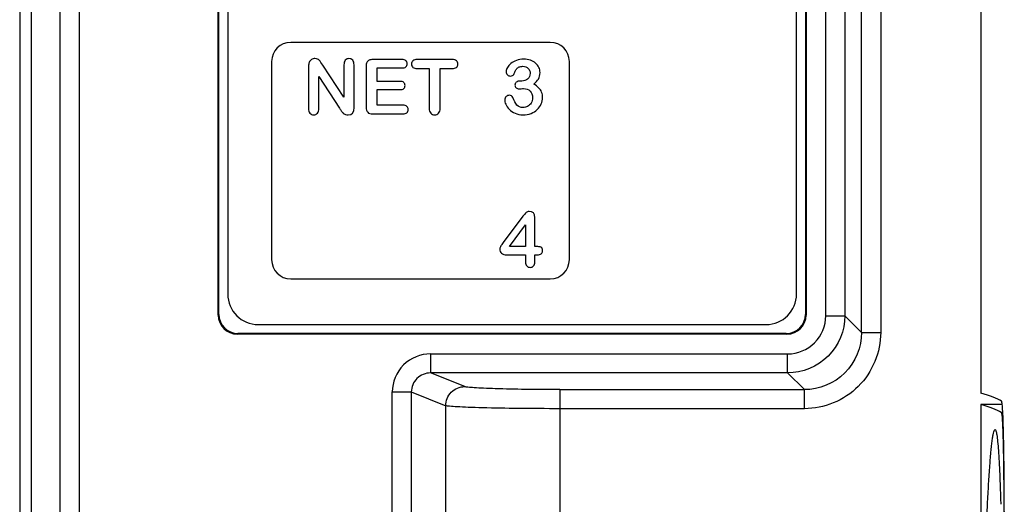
# Model space of a CAD drawing. Header units: millimetres. Extents: x 0 to 1700, y 0 to 1200.
# Tile 19 of 44: x 635 to 661, y 700 to 712. Entities that reach past the tile are written whole.
import ezdxf

# ---------------------------------------------------------------- set-up
doc = ezdxf.new("R2010")
doc.units = ezdxf.units.MM
doc.header["$LTSCALE"] = 93.5
doc.layers.add('00_COMPONENTS', color=7, linetype='CONTINUOUS')

msp = doc.modelspace()

# ---------------------------------------------------------------- linework, layer by layer
at = {"layer": '00_COMPONENTS', "color": 7, "linetype": 'CONTINUOUS'}
for p, q in [((635.368, 764.928), (635.368, 635.928)), ((635.665, 764.718), (635.665, 633.682)), ((660.548, 763.838), (660.548, 702.673)), ((655.968, 746.718), (655.968, 704.718)), ((655.951, 746.701), (655.951, 704.735)), ((640.818, 746.168), (640.818, 705.268)), ((655.718, 705.268), (655.718, 746.168)), ((640.568, 704.718), (640.568, 714.968)), ((640.586, 704.735), (640.586, 714.95)), ((649.268, 711.868), (642.468, 711.868)), ((641.968, 711.368), (641.968, 706.168)), ((645.383, 711.419), (644.621, 711.419)), ((646.698, 711.419), (645.78, 711.419)), ((649.768, 706.168), (649.768, 711.368)), ((642.935, 711.234), (642.935, 710.134)), ((643.307, 711.27), (643.261, 711.341)), ((643.862, 710.429), (643.307, 711.27)), ((643.862, 711.278), (643.862, 710.429)), ((644.128, 710.156), (644.128, 711.278)), ((644.444, 711.242), (644.444, 710.17)), ((644.733, 710.846), (644.733, 711.196)), ((644.733, 711.196), (645.383, 711.196)), ((645.78, 711.18), (646.095, 711.18)), ((646.095, 711.18), (646.095, 710.145)), ((646.383, 710.145), (646.383, 711.18)), ((646.383, 711.18), (646.698, 711.18)), ((643.205, 710.134), (643.205, 710.969)), ((643.205, 710.969), (643.747, 710.139)), ((648.521, 710.854), (648.481, 710.854)), ((645.332, 710.846), (644.733, 710.846)), ((644.733, 710.222), (644.733, 710.628)), ((644.733, 710.628), (645.332, 710.628)), ((645.406, 710.222), (644.733, 710.222)), ((644.621, 709.993), (645.406, 709.993)), ((648.552, 707.308), (648.037, 706.618)), ((648.861, 706.515), (648.861, 707.268)), ((648.2, 706.515), (648.618, 707.08)), ((648.618, 707.08), (648.618, 706.515)), ((648.037, 706.618), (648.001, 706.57)), ((648.618, 706.515), (648.2, 706.515)), ((648.903, 706.515), (648.861, 706.515)), ((648.13, 706.297), (648.618, 706.297)), ((648.618, 706.297), (648.618, 706.116)), ((648.861, 706.116), (648.861, 706.297)), ((648.861, 706.297), (648.921, 706.297)), ((642.468, 705.668), (649.268, 705.668)), ((641.618, 704.468), (654.918, 704.468)), ((655.469, 704.218), (641.068, 704.218)), ((655.451, 704.235), (641.086, 704.235)), ((660.548, 702.373), (660.548, 697.622)), ((661.1, 702.373), (660.548, 702.373))]:
    msp.add_line(p, q, dxfattribs=at)
at = {"layer": '00_COMPONENTS', "color": 9, "linetype": 'CONTINUOUS'}
for p, q in [((636.426, 636.218), (636.426, 764.718)), ((636.926, 764.718), (636.926, 636.218)), ((657.423, 704.262), (657.423, 747.173)), ((657.923, 747.173), (657.923, 704.262)), ((656.486, 704.7), (656.486, 746.736)), ((656.985, 746.736), (656.985, 704.7)), ((656.486, 704.7), (656.985, 704.7)), ((657.423, 704.262), (656.985, 704.7)), ((657.423, 704.262), (657.923, 704.262)), ((646.13, 703.701), (646.13, 703.201)), ((646.13, 703.701), (655.486, 703.701)), ((655.486, 703.201), (655.486, 703.701)), ((655.486, 703.201), (646.13, 703.201)), ((647.027, 702.843), (646.13, 703.201)), ((655.486, 703.201), (655.924, 702.763)), ((645.129, 649.518), (645.129, 702.703)), ((645.129, 702.703), (645.627, 702.703)), ((645.627, 702.703), (645.627, 649.518)), ((645.627, 702.703), (646.529, 702.343)), ((649.517, 702.763), (649.517, 651.335)), ((649.517, 702.763), (655.924, 702.763)), ((655.924, 702.264), (655.924, 702.763)), ((646.529, 651.335), (646.529, 702.343)), ((655.924, 702.264), (649.517, 702.264)), ((661.121, 702.168), (661.08, 702.168))]:
    msp.add_line(p, q, dxfattribs=at)
at = {"layer": '00_COMPONENTS', "color": 7, "linetype": 'CONTINUOUS'}
for centre, radius, start, end in [((642.468, 711.368), 0.5, 90, 180), ((649.268, 711.368), 0.5, 0, 90), ((645.416, 711.25), 2.005, 213.6565, 215.9925), ((642.468, 706.168), 0.5, 180, 270), ((649.268, 706.168), 0.5, 270, 360), ((641.618, 705.268), 0.8, 180, 270), ((654.918, 705.268), 0.8, 270, 360), ((517.021, 699.464), 144.141, 359.99983, 0.11834)]:
    msp.add_arc(centre, radius, start, end, dxfattribs=at)
at = {"layer": '00_COMPONENTS', "color": 9, "linetype": 'CONTINUOUS'}
msp.add_arc((655.486, 704.7), 0.999, 269.9878, 0.0106, dxfattribs=at)
at = {"layer": '00_COMPONENTS', "color": 7, "linetype": 'CONTINUOUS'}
for centre, major_axis, ratio, start_param, end_param in [((641.069, 704.718), (0.354, 0.354), 0.998783, 2.356803, 3.926382), ((641.086, 704.736), (0.354, 0.354), 0.998783, -3.926382, -2.356803), ((655.451, 704.736), (0.354, -0.354), 0.998783, -0.784789, 0.784789), ((655.468, 704.718), (-0.354, 0.354), 0.998783, 2.356803, 3.926382), ((289.827, 702.277), (371.413, 0), 0.017455, 0.028602, 0.061087), ((289.921, 701.977), (371.319, 0), 0.017455, 0.029417, 0.061087)]:
    msp.add_ellipse(centre, major_axis=major_axis, ratio=ratio, start_param=start_param, end_param=end_param, dxfattribs=at)
for points in [[(643.011, 711.415), (642.982, 711.396), (642.962, 711.373), (642.95, 711.344)], [(643.104, 711.443), (643.071, 711.443), (643.04, 711.433), (643.011, 711.415)], [(643.17, 711.43), (643.152, 711.438), (643.129, 711.443), (643.104, 711.443)], [(643.218, 711.396), (643.205, 711.41), (643.188, 711.421), (643.17, 711.43)], [(643.261, 711.341), (643.247, 711.363), (643.232, 711.382), (643.218, 711.396)], [(643.897, 711.401), (643.874, 711.374), (643.862, 711.332), (643.862, 711.278)], [(643.994, 711.443), (643.953, 711.443), (643.921, 711.428), (643.897, 711.401)], [(644.092, 711.401), (644.068, 711.428), (644.035, 711.443), (643.994, 711.443)], [(644.128, 711.278), (644.128, 711.332), (644.115, 711.374), (644.092, 711.401)], [(644.52, 711.4), (644.494, 711.388), (644.474, 711.369), (644.462, 711.343)], [(644.621, 711.419), (644.58, 711.419), (644.546, 711.412), (644.52, 711.4)], [(645.486, 711.387), (645.463, 711.408), (645.429, 711.419), (645.383, 711.419)], [(645.52, 711.308), (645.52, 711.341), (645.508, 711.367), (645.486, 711.387)], [(645.671, 711.386), (645.646, 711.365), (645.634, 711.336), (645.634, 711.299)], [(645.78, 711.419), (645.733, 711.419), (645.697, 711.408), (645.671, 711.386)], [(646.809, 711.385), (646.785, 711.407), (646.748, 711.419), (646.698, 711.419)], [(646.846, 711.299), (646.846, 711.334), (646.833, 711.363), (646.809, 711.385)], [(648.381, 711.394), (648.323, 711.374), (648.273, 711.347), (648.234, 711.313)], [(648.576, 711.425), (648.504, 711.425), (648.439, 711.415), (648.381, 711.394)], [(648.748, 711.399), (648.696, 711.417), (648.639, 711.425), (648.576, 711.425)], [(648.883, 711.325), (648.845, 711.357), (648.8, 711.382), (648.748, 711.399)], [(642.95, 711.344), (642.94, 711.316), (642.935, 711.28), (642.935, 711.234)], [(644.462, 711.343), (644.45, 711.316), (644.444, 711.282), (644.444, 711.242)], [(645.383, 711.196), (645.429, 711.196), (645.463, 711.206), (645.486, 711.226)], [(645.486, 711.226), (645.508, 711.246), (645.52, 711.274), (645.52, 711.308)], [(645.634, 711.299), (645.634, 711.263), (645.646, 711.234), (645.67, 711.212)], [(645.67, 711.212), (645.694, 711.191), (645.731, 711.18), (645.78, 711.18)], [(646.698, 711.18), (646.747, 711.18), (646.784, 711.191), (646.809, 711.213)], [(646.809, 711.213), (646.833, 711.234), (646.846, 711.263), (646.846, 711.299)], [(648.145, 711.207), (648.124, 711.17), (648.114, 711.134), (648.114, 711.101)], [(648.234, 711.313), (648.195, 711.279), (648.165, 711.243), (648.145, 711.207)], [(648.311, 711.029), (648.323, 711.054), (648.334, 711.08), (648.348, 711.109)], [(648.348, 711.109), (648.361, 711.137), (648.375, 711.161), (648.391, 711.179)], [(648.391, 711.179), (648.405, 711.197), (648.426, 711.211), (648.451, 711.223)], [(648.451, 711.223), (648.476, 711.234), (648.509, 711.24), (648.549, 711.24)], [(648.549, 711.24), (648.607, 711.24), (648.653, 711.221), (648.688, 711.185)], [(648.688, 711.185), (648.722, 711.149), (648.74, 711.106), (648.74, 711.057)], [(648.97, 711.212), (648.951, 711.255), (648.922, 711.292), (648.883, 711.325)], [(648.999, 711.074), (648.999, 711.123), (648.99, 711.17), (648.97, 711.212)], [(648.114, 711.101), (648.114, 711.066), (648.125, 711.037), (648.147, 711.016)], [(648.147, 711.016), (648.168, 710.995), (648.192, 710.985), (648.218, 710.985)], [(648.218, 710.985), (648.24, 710.985), (648.259, 710.989), (648.277, 710.997)], [(648.277, 710.997), (648.293, 711.004), (648.305, 711.015), (648.311, 711.029)], [(648.481, 710.854), (648.434, 710.854), (648.4, 710.844), (648.377, 710.824)], [(648.675, 710.906), (648.632, 710.871), (648.58, 710.854), (648.521, 710.854)], [(648.74, 711.057), (648.74, 710.991), (648.717, 710.941), (648.675, 710.906)], [(648.836, 710.772), (648.889, 710.816), (648.928, 710.86), (648.957, 710.907)], [(648.957, 710.907), (648.985, 710.954), (648.999, 711.009), (648.999, 711.074)], [(645.43, 710.816), (645.409, 710.835), (645.376, 710.846), (645.332, 710.846)], [(645.332, 710.628), (645.377, 710.628), (645.41, 710.638), (645.431, 710.658)], [(645.463, 710.738), (645.463, 710.77), (645.452, 710.796), (645.43, 710.816)], [(645.431, 710.658), (645.452, 710.678), (645.463, 710.705), (645.463, 710.738)], [(648.377, 710.824), (648.354, 710.805), (648.342, 710.781), (648.342, 710.749)], [(648.342, 710.749), (648.342, 710.717), (648.352, 710.692), (648.371, 710.675)], [(648.371, 710.675), (648.391, 710.657), (648.418, 710.648), (648.454, 710.648)], [(648.454, 710.648), (648.462, 710.648), (648.479, 710.649), (648.506, 710.652)], [(648.506, 710.652), (648.534, 710.654), (648.553, 710.656), (648.567, 710.656)], [(648.567, 710.656), (648.641, 710.656), (648.698, 710.634), (648.74, 710.591)], [(648.963, 710.678), (648.928, 710.713), (648.887, 710.745), (648.836, 710.772)], [(649.042, 710.562), (649.025, 710.605), (648.998, 710.643), (648.963, 710.678)], [(648.109, 710.446), (648.084, 710.423), (648.073, 710.393), (648.073, 710.356)], [(648.073, 710.356), (648.073, 710.326), (648.082, 710.289), (648.103, 710.245)], [(648.2, 710.481), (648.163, 710.481), (648.133, 710.469), (648.109, 710.446)], [(648.252, 710.464), (648.235, 710.475), (648.218, 710.481), (648.2, 710.481)], [(648.285, 710.426), (648.28, 710.441), (648.269, 710.454), (648.252, 710.464)], [(648.394, 710.225), (648.355, 710.269), (648.319, 710.336), (648.285, 710.426)], [(648.74, 710.591), (648.781, 710.548), (648.802, 710.489), (648.802, 710.413)], [(648.802, 710.413), (648.802, 710.361), (648.789, 710.317), (648.765, 710.278)], [(649.033, 710.253), (649.056, 710.308), (649.068, 710.365), (649.068, 710.425)], [(649.068, 710.425), (649.068, 710.473), (649.06, 710.519), (649.042, 710.562)], [(642.935, 710.134), (642.935, 710.079), (642.946, 710.039), (642.972, 710.01)], [(643.167, 710.01), (643.192, 710.038), (643.205, 710.079), (643.205, 710.134)], [(643.972, 709.969), (644.075, 709.969), (644.128, 710.031), (644.128, 710.156)], [(644.444, 710.17), (644.444, 710.108), (644.458, 710.062), (644.485, 710.034)], [(645.508, 710.19), (645.485, 710.212), (645.451, 710.222), (645.406, 710.222)], [(645.543, 710.107), (645.543, 710.142), (645.531, 710.169), (645.508, 710.19)], [(645.508, 710.024), (645.531, 710.045), (645.543, 710.073), (645.543, 710.107)], [(646.095, 710.145), (646.095, 710.085), (646.108, 710.041), (646.135, 710.012)], [(646.343, 710.012), (646.37, 710.04), (646.383, 710.084), (646.383, 710.145)], [(648.103, 710.245), (648.123, 710.2), (648.153, 710.156), (648.193, 710.114)], [(648.193, 710.114), (648.233, 710.073), (648.284, 710.038), (648.346, 710.01)], [(648.557, 710.16), (648.487, 710.16), (648.432, 710.182), (648.394, 710.225)], [(648.673, 710.189), (648.636, 710.17), (648.597, 710.16), (648.557, 710.16)], [(648.765, 710.278), (648.741, 710.239), (648.71, 710.209), (648.673, 710.189)], [(648.764, 710.005), (648.827, 710.029), (648.882, 710.063), (648.928, 710.106)], [(648.928, 710.106), (648.974, 710.148), (649.009, 710.198), (649.033, 710.253)], [(642.972, 710.01), (642.996, 709.983), (643.029, 709.969), (643.07, 709.969)], [(643.07, 709.969), (643.109, 709.969), (643.142, 709.983), (643.167, 710.01)], [(643.793, 710.072), (643.809, 710.05), (643.825, 710.031), (643.843, 710.015)], [(643.843, 710.015), (643.861, 709.999), (643.881, 709.988), (643.902, 709.98)], [(643.902, 709.98), (643.923, 709.972), (643.946, 709.969), (643.972, 709.969)], [(644.485, 710.034), (644.512, 710.006), (644.558, 709.993), (644.621, 709.993)], [(645.406, 709.993), (645.451, 709.993), (645.485, 710.003), (645.508, 710.024)], [(646.135, 710.012), (646.162, 709.983), (646.197, 709.969), (646.24, 709.969)], [(646.24, 709.969), (646.282, 709.969), (646.316, 709.983), (646.343, 710.012)], [(648.346, 710.01), (648.407, 709.983), (648.477, 709.969), (648.555, 709.969)], [(648.555, 709.969), (648.631, 709.969), (648.701, 709.981), (648.764, 710.005)], [(648.635, 707.406), (648.613, 707.385), (648.585, 707.352), (648.552, 707.308)], [(648.714, 707.437), (648.682, 707.437), (648.656, 707.426), (648.635, 707.406)], [(648.861, 707.268), (648.861, 707.381), (648.812, 707.437), (648.714, 707.437)], [(647.952, 706.49), (647.947, 706.477), (647.945, 706.465), (647.945, 706.453)], [(647.972, 706.53), (647.963, 706.516), (647.956, 706.502), (647.952, 706.49)], [(648.001, 706.57), (647.991, 706.557), (647.981, 706.543), (647.972, 706.53)], [(649.023, 706.495), (648.993, 706.508), (648.953, 706.515), (648.903, 706.515)], [(649.068, 706.405), (649.068, 706.451), (649.053, 706.481), (649.023, 706.495)], [(647.945, 706.453), (647.945, 706.404), (647.96, 706.366), (647.991, 706.339)], [(647.991, 706.339), (648.022, 706.311), (648.068, 706.297), (648.13, 706.297)], [(648.921, 706.297), (648.969, 706.297), (649.006, 706.305), (649.031, 706.323)], [(649.031, 706.323), (649.056, 706.34), (649.068, 706.367), (649.068, 706.405)], [(648.618, 706.116), (648.618, 706.068), (648.629, 706.031), (648.652, 706.006)], [(648.652, 706.006), (648.674, 705.981), (648.703, 705.969), (648.74, 705.969)], [(648.74, 705.969), (648.777, 705.969), (648.806, 705.981), (648.828, 706.005)], [(648.828, 706.005), (648.85, 706.029), (648.861, 706.066), (648.861, 706.116)]]:
    msp.add_open_spline(points, degree=3, dxfattribs=at)
for points, knots in [([(656.985, 704.7), (656.985, 704.318), (656.665, 703.521), (655.869, 703.201), (655.486, 703.201)], [0, 0, 0, 0, 0.500001, 1, 1, 1, 1]), ([(661.161, 699.761), (661.161, 699.94), (661.159, 700.287), (661.155, 700.789), (661.149, 701.247), (661.141, 701.646), (661.131, 701.973), (661.122, 702.196), (661.112, 702.33), (661.106, 702.397), (661.098, 702.436), (661.094, 702.459), (661.089, 702.463)], [0, 0, 0, 0, 0.197725, 0.38522, 0.556423, 0.705673, 0.828076, 0.91963, 0.952873, 0.977403, 0.993062, 1, 1, 1, 1]), ([(661.08, 702.168), (661.082, 702.167), (661.085, 702.161), (661.088, 702.149), (661.092, 702.131), (661.097, 702.094), (661.103, 702.033), (661.109, 701.942), (661.115, 701.827), (661.121, 701.69), (661.126, 701.532), (661.132, 701.285), (661.139, 700.935), (661.144, 700.478), (661.148, 699.983), (661.148, 699.642), (661.148, 699.468)], [0, 0, 0, 0, 0.002468, 0.007054, 0.013897, 0.023023, 0.048081, 0.082056, 0.124645, 0.17546, 0.234029, 0.299804, 0.450445, 0.621737, 0.80724, 1, 1, 1, 1]), ([(660.668, 698.515), (660.676, 698.729), (660.692, 699.142), (660.719, 699.737), (660.749, 700.277), (660.78, 700.75), (660.808, 701.095), (660.832, 701.327), (660.849, 701.463), (660.865, 701.569), (660.882, 701.649), (660.895, 701.694), (660.911, 701.72), (660.919, 701.719)], [0, 0, 0, 0, 0.199125, 0.384837, 0.553887, 0.702353, 0.825662, 0.876344, 0.918903, 0.952784, 0.977567, 0.993036, 1, 1, 1, 1]), ([(660.919, 701.719), (660.924, 701.719), (660.935, 701.705), (660.944, 701.677), (660.956, 701.632), (660.972, 701.538), (660.99, 701.382), (661.008, 701.15), (661.026, 700.864), (661.042, 700.531), (661.056, 700.156), (661.064, 699.894), (661.068, 699.757)], [0, 0, 0, 0, 0.007881, 0.023038, 0.046558, 0.07851, 0.16684, 0.285574, 0.431532, 0.601356, 0.791835, 1, 1, 1, 1])]:
    msp.add_open_spline(points, degree=3, knots=knots, dxfattribs=at)
at = {"layer": '00_COMPONENTS', "color": 9, "linetype": 'CONTINUOUS'}
for points, knots in [([(657.423, 704.262), (657.423, 703.88), (657.104, 703.083), (656.306, 702.763), (655.924, 702.763)], [0, 0, 0, 0, 0.499982, 1, 1, 1, 1]), ([(657.923, 704.262), (657.923, 703.752), (657.496, 702.69), (656.434, 702.263), (655.924, 702.264)], [0, 0, 0, 0, 0.499997, 1, 1, 1, 1]), ([(646.13, 703.701), (645.875, 703.701), (645.344, 703.489), (645.129, 702.958), (645.129, 702.703)], [0, 0, 0, 0, 0.50011, 1, 1, 1, 1]), ([(646.13, 703.201), (646.002, 703.201), (645.735, 703.098), (645.627, 702.831), (645.627, 702.703)], [0, 0, 0, 0, 0.499757, 1, 1, 1, 1]), ([(646.529, 702.343), (646.529, 702.471), (646.636, 702.735), (646.9, 702.843), (647.027, 702.843)], [0, 0, 0, 0, 0.500433, 1, 1, 1, 1]), ([(649.517, 702.763), (649.215, 702.763), (648.652, 702.767), (647.985, 702.78), (647.54, 702.797), (647.3, 702.808), (647.137, 702.824), (647.053, 702.833), (647.027, 702.843)], [0, 0, 0, 0, 0.363561, 0.677573, 0.80235, 0.899638, 0.966212, 1, 1, 1, 1]), ([(649.517, 702.264), (649.155, 702.264), (648.479, 702.267), (647.679, 702.28), (647.145, 702.297), (646.857, 702.309), (646.662, 702.325), (646.561, 702.333), (646.529, 702.343)], [0, 0, 0, 0, 0.363627, 0.677703, 0.802496, 0.899785, 0.966339, 1, 1, 1, 1])]:
    msp.add_open_spline(points, degree=3, knots=knots, dxfattribs=at)

doc.saveas('drawing.dxf')
